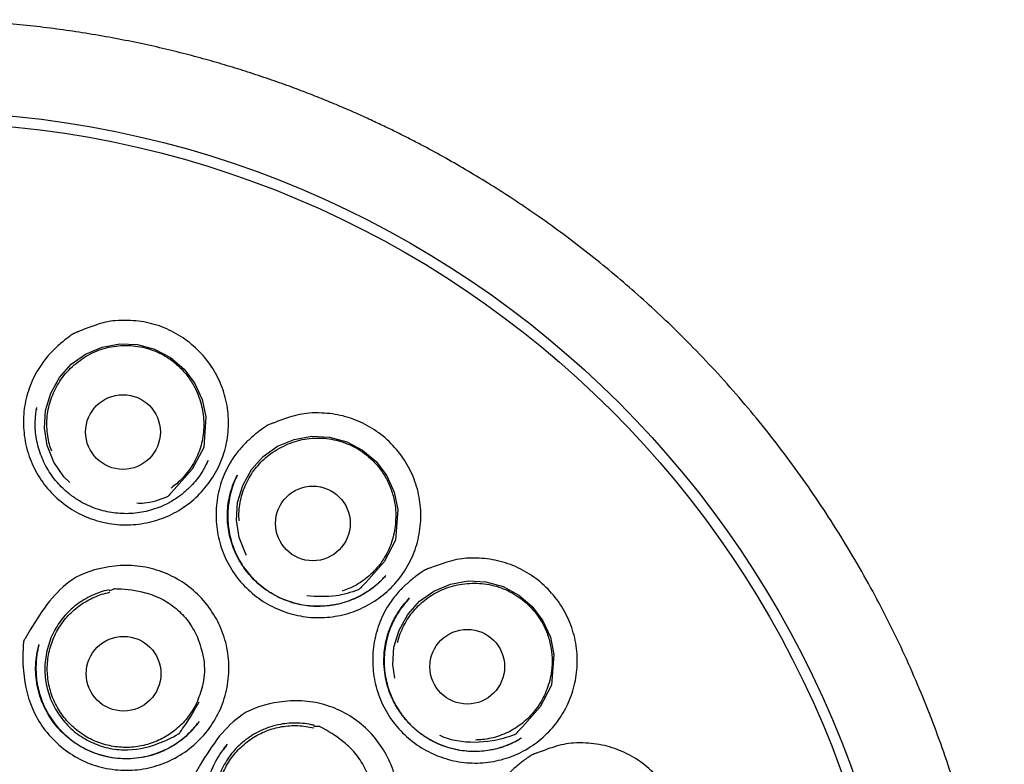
# Model space of a CAD drawing. Header units: millimetres. Extents: x 8 to 1378, y 12 to 1046.
# Tile 59 of 64: x 705 to 721, y 1034 to 1046. Entities that reach past the tile are written whole.
import ezdxf

# ---------------------------------------------------------------- set-up
doc = ezdxf.new("R2010")
doc.units = ezdxf.units.MM

msp = doc.modelspace()

# ---------------------------------------------------------------- linework, layer by layer
at = {"color": 7, "linetype": 'Continuous', "lineweight": 30}
for p, q in [((705.384, 1039.456), (705.383, 1039.445)), ((705.385, 1039.451), (705.388, 1039.465)), ((708.178, 1038.569), (708.189, 1038.592)), ((708.192, 1038.602), (708.187, 1038.591)), ((708.675, 1038.357), (708.683, 1038.373)), ((711.11, 1036.72), (711.095, 1036.703)), ((711.493, 1036.337), (711.509, 1036.354)), ((708.032, 1035.712), (708.021, 1035.725)), ((705.417, 1035.555), (705.426, 1035.587)), ((705.424, 1035.587), (705.426, 1035.594)), ((708.023, 1034.29), (708.031, 1034.3)), ((713.313, 1034.04), (713.323, 1034.045))]:
    msp.add_line(p, q, dxfattribs=at)
at = {"color": 7, "linetype": 'Continuous', "lineweight": 30, "flags": 128}
for points in [[(705.934, 1038.252), (705.834, 1038.345), (705.669, 1038.588), (705.56, 1038.861), (705.515, 1039.147), (705.533, 1039.436), (705.617, 1039.718), (705.76, 1039.977), (705.953, 1040.193), (706.19, 1040.361), (706.461, 1040.475), (706.75, 1040.528), (707.04, 1040.515), (707.323, 1040.439), (707.583, 1040.304), (707.808, 1040.115), (707.985, 1039.88), (708.106, 1039.614), (708.166, 1039.329), (708.129, 1038.828), (707.94, 1038.473), (707.646, 1038.135), (707.595, 1038.082), (707.595, 1038.082)], [(708.829, 1037.059), (708.818, 1037.076), (708.711, 1037.349), (708.666, 1037.636), (708.685, 1037.925), (708.77, 1038.206), (708.912, 1038.464), (709.106, 1038.679), (709.342, 1038.847), (709.613, 1038.96), (709.903, 1039.012), (710.196, 1038.998), (710.478, 1038.921), (710.737, 1038.784), (710.96, 1038.595), (711.135, 1038.36), (711.256, 1038.093), (711.315, 1037.807), (711.278, 1037.306), (711.088, 1036.951), (710.793, 1036.614), (710.742, 1036.561), (710.742, 1036.561)], [(711.265, 1035.039), (711.231, 1035.259), (711.25, 1035.548), (711.335, 1035.83), (711.477, 1036.087), (711.67, 1036.303), (711.907, 1036.471), (712.177, 1036.583), (712.467, 1036.636), (712.759, 1036.621), (713.041, 1036.544), (713.3, 1036.406), (713.522, 1036.217), (713.697, 1035.982), (713.818, 1035.714), (713.877, 1035.428), (713.839, 1034.926), (713.65, 1034.571), (713.355, 1034.234), (713.303, 1034.181), (713.303, 1034.181)]]:
    msp.add_lwpolyline(points, dxfattribs=at)
at = {"color": 7, "linetype": 'Continuous', "lineweight": 30}
for centre, radius in [((703.385, 1027.997), 16.35), ((703.385, 1027.997), 16.174), ((706.804, 1039.081), 0.613), ((709.92, 1037.581), 0.613), ((706.813, 1035.114), 0.613), ((712.454, 1035.229), 0.613)]:
    msp.add_circle(centre, radius, dxfattribs=at)
for points, knots in [([(713.156, 1012.879), (713.162, 1012.883), (713.175, 1012.892), (713.203, 1012.912), (713.245, 1012.941), (713.303, 1012.982), (713.372, 1013.029), (713.449, 1013.082), (713.56, 1013.158), (713.704, 1013.26), (713.9, 1013.402), (714.124, 1013.568), (714.377, 1013.764), (714.644, 1013.977), (714.923, 1014.21), (715.207, 1014.457), (715.49, 1014.714), (715.798, 1015.005), (716.125, 1015.33), (716.467, 1015.69), (716.792, 1016.051), (717.113, 1016.428), (717.429, 1016.819), (717.739, 1017.227), (718.034, 1017.638), (718.315, 1018.054), (718.585, 1018.477), (718.857, 1018.931), (719.129, 1019.418), (719.398, 1019.939), (719.65, 1020.469), (719.887, 1021.011), (720.107, 1021.564), (720.31, 1022.13), (720.494, 1022.703), (720.659, 1023.283), (720.804, 1023.864), (720.929, 1024.444), (721.034, 1025.023), (721.119, 1025.604), (721.187, 1026.19), (721.235, 1026.782), (721.263, 1027.38), (721.272, 1027.981), (721.26, 1028.583), (721.228, 1029.182), (721.176, 1029.775), (721.106, 1030.361), (721.017, 1030.942), (720.908, 1031.523), (720.78, 1032.103), (720.632, 1032.681), (720.465, 1033.256), (720.278, 1033.826), (720.072, 1034.388), (719.848, 1034.94), (719.608, 1035.481), (719.351, 1036.012), (719.075, 1036.536), (718.782, 1037.053), (718.469, 1037.561), (718.141, 1038.06), (717.795, 1038.547), (717.436, 1039.021), (717.061, 1039.481), (716.673, 1039.927), (716.27, 1040.361), (715.874, 1040.759), (715.488, 1041.125), (715.114, 1041.459), (714.73, 1041.784), (714.338, 1042.097), (713.94, 1042.396), (713.548, 1042.675), (713.165, 1042.933), (712.793, 1043.17), (712.424, 1043.392), (712.059, 1043.601), (711.752, 1043.767), (711.505, 1043.896), (711.313, 1043.992), (711.112, 1044.09), (710.895, 1044.193), (710.655, 1044.302), (710.399, 1044.414), (710.127, 1044.527), (709.839, 1044.642), (709.529, 1044.759), (709.199, 1044.876), (708.859, 1044.989), (708.512, 1045.097), (708.158, 1045.199), (707.787, 1045.298), (707.399, 1045.392), (706.993, 1045.481), (706.57, 1045.563), (706.143, 1045.636), (705.711, 1045.698), (705.276, 1045.75), (704.826, 1045.793), (704.36, 1045.824), (703.878, 1045.845), (703.551, 1045.848), (703.385, 1045.849)], [0, 0, 0, 0, 0.0005454, 0.00119, 0.002427, 0.0039643, 0.0058172, 0.0079008, 0.0100702, 0.0145756, 0.0194033, 0.0258703, 0.0328287, 0.0402698, 0.048186, 0.056552, 0.0649157, 0.0731355, 0.0842096, 0.0950265, 0.1055939, 0.1159184, 0.1273197, 0.1384297, 0.1493859, 0.1603284, 0.1712361, 0.1821128, 0.1949031, 0.2076755, 0.220444, 0.2332216, 0.2462542, 0.259323, 0.2724433, 0.2855886, 0.2987078, 0.3115447, 0.3243373, 0.3371091, 0.3498736, 0.3628768, 0.3759016, 0.3889633, 0.4020873, 0.4152397, 0.4281285, 0.4409652, 0.4537637, 0.4665381, 0.4795345, 0.4925346, 0.505553, 0.5186049, 0.5317053, 0.5446256, 0.5575143, 0.5703537, 0.5831554, 0.5961629, 0.6091539, 0.6221384, 0.6351337, 0.6481553, 0.6609863, 0.6738657, 0.6867611, 0.6996398, 0.7105592, 0.7214823, 0.7324177, 0.7433519, 0.7542541, 0.7649491, 0.7747814, 0.7843818, 0.793759, 0.8029189, 0.8118668, 0.8165276, 0.8211307, 0.825887, 0.8311232, 0.8368451, 0.8430559, 0.8493639, 0.8561192, 0.8633192, 0.8709559, 0.8790176, 0.8867021, 0.8947202, 0.9030741, 0.9117659, 0.9207984, 0.9301754, 0.9399019, 0.9491301, 0.9586629, 0.9685073, 0.9786715, 0.9891654, 1, 1, 1, 1]), ([(706.356, 1040.837), (706.409, 1040.854), (706.514, 1040.888), (706.692, 1040.912), (706.932, 1040.918), (707.235, 1040.883), (707.567, 1040.766), (707.87, 1040.584), (708.127, 1040.343), (708.333, 1040.056), (708.471, 1039.732), (708.541, 1039.388), (708.536, 1039.035), (708.46, 1038.691), (708.311, 1038.372), (708.1, 1038.09), (707.836, 1037.858), (707.53, 1037.684), (707.193, 1037.58), (706.841, 1037.545), (706.49, 1037.585), (706.154, 1037.696), (705.849, 1037.875), (705.587, 1038.112), (705.381, 1038.398), (705.238, 1038.72), (705.168, 1039.065), (705.166, 1039.416), (705.239, 1039.76), (705.349, 1040.009), (705.452, 1040.173), (705.521, 1040.268), (705.59, 1040.35), (705.658, 1040.422), (705.725, 1040.486), (705.794, 1040.546), (705.865, 1040.603), (705.922, 1040.647), (705.962, 1040.676), (705.979, 1040.688), (705.986, 1040.693), (705.99, 1040.696), (705.995, 1040.698), (706.005, 1040.702), (706.026, 1040.711), (706.06, 1040.725), (706.17, 1040.77), (706.271, 1040.806), (706.356, 1040.837)], [0, 0, 0, 0, 0.01595, 0.031374, 0.050821, 0.084081, 0.117157, 0.150126, 0.18349, 0.216741, 0.249736, 0.282947, 0.316111, 0.349443, 0.382669, 0.4158, 0.449025, 0.48211, 0.515264, 0.54853, 0.581749, 0.614998, 0.648251, 0.681401, 0.714622, 0.74765, 0.780863, 0.814193, 0.847207, 0.880238, 0.891251, 0.902347, 0.91358, 0.92184, 0.930606, 0.939899, 0.947763, 0.956661, 0.960277, 0.961811, 0.962475, 0.962992, 0.963104, 0.963921, 0.966129, 0.969619, 0.97439, 1, 1, 1, 1]), ([(706.036, 1040.208), (706.078, 1040.241), (706.163, 1040.307), (706.305, 1040.384), (706.454, 1040.444), (706.61, 1040.484), (706.769, 1040.503), (706.93, 1040.503), (707.09, 1040.483), (707.246, 1040.443), (707.395, 1040.385), (707.519, 1040.316), (707.621, 1040.244), (707.704, 1040.175), (707.781, 1040.098), (707.851, 1040.017), (707.914, 1039.93), (707.979, 1039.823), (708.041, 1039.695), (708.071, 1039.592), (708.085, 1039.541)], [0, 0, 0, 0, 0.062396, 0.125307, 0.18842, 0.250547, 0.312694, 0.375174, 0.437873, 0.500343, 0.562495, 0.624167, 0.66555, 0.70749, 0.750281, 0.792048, 0.833548, 0.875067, 0.937889, 1, 1, 1, 1]), ([(705.634, 1038.767), (705.621, 1038.804), (705.592, 1038.887), (705.566, 1039.02), (705.552, 1039.164), (705.556, 1039.309), (705.575, 1039.452), (705.61, 1039.592), (705.662, 1039.728), (705.728, 1039.856), (705.811, 1039.982), (705.912, 1040.102), (705.995, 1040.173), (706.036, 1040.208)], [0, 0, 0, 0, 0.074114, 0.164595, 0.254789, 0.344982, 0.435463, 0.525657, 0.61585, 0.706331, 0.796524, 0.898262, 1, 1, 1, 1]), ([(708.2, 1038.616), (708.185, 1038.584), (708.155, 1038.518), (708.098, 1038.418), (708.029, 1038.318), (707.938, 1038.209), (707.822, 1038.097), (707.679, 1037.988), (707.534, 1037.903), (707.391, 1037.84), (707.254, 1037.794), (707.113, 1037.762), (706.969, 1037.743), (706.825, 1037.739), (706.683, 1037.748), (706.543, 1037.771), (706.392, 1037.81), (706.232, 1037.871), (706.069, 1037.958), (705.931, 1038.055), (705.815, 1038.156), (705.719, 1038.257), (705.632, 1038.369), (705.555, 1038.489), (705.49, 1038.618), (705.437, 1038.753), (705.397, 1038.894), (705.372, 1039.033), (705.362, 1039.165), (705.364, 1039.284), (705.373, 1039.389), (705.384, 1039.453), (705.389, 1039.483)], [0, 0, 0, 0, 0.025844, 0.052884, 0.081279, 0.110929, 0.151522, 0.193136, 0.235854, 0.268695, 0.302102, 0.335847, 0.369384, 0.402728, 0.435767, 0.468521, 0.501095, 0.544348, 0.586838, 0.629128, 0.661329, 0.693685, 0.726295, 0.759435, 0.792975, 0.826664, 0.860767, 0.894563, 0.925463, 0.953246, 0.978086, 1, 1, 1, 1]), ([(708.085, 1039.541), (708.097, 1039.494), (708.119, 1039.4), (708.132, 1039.256), (708.131, 1039.112), (708.112, 1038.968), (708.077, 1038.828), (708.028, 1038.692), (707.962, 1038.563), (707.883, 1038.442), (707.791, 1038.331), (707.694, 1038.236), (707.625, 1038.185), (707.593, 1038.162)], [0, 0, 0, 0, 0.092506, 0.185307, 0.277813, 0.370318, 0.463119, 0.555625, 0.648131, 0.740932, 0.833438, 0.925944, 1, 1, 1, 1]), ([(709.536, 1039.325), (709.59, 1039.341), (709.696, 1039.373), (709.874, 1039.395), (710.114, 1039.397), (710.415, 1039.357), (710.746, 1039.235), (711.046, 1039.049), (711.3, 1038.803), (711.501, 1038.513), (711.635, 1038.187), (711.7, 1037.841), (711.69, 1037.489), (711.61, 1037.146), (711.456, 1036.828), (711.242, 1036.549), (710.975, 1036.321), (710.667, 1036.151), (710.329, 1036.052), (709.977, 1036.022), (709.626, 1036.068), (709.292, 1036.184), (708.99, 1036.368), (708.731, 1036.609), (708.53, 1036.898), (708.391, 1037.222), (708.326, 1037.569), (708.329, 1037.921), (708.406, 1038.263), (708.52, 1038.511), (708.624, 1038.674), (708.695, 1038.768), (708.765, 1038.849), (708.834, 1038.92), (708.902, 1038.983), (708.971, 1039.042), (709.043, 1039.098), (709.101, 1039.141), (709.141, 1039.169), (709.158, 1039.181), (709.166, 1039.186), (709.169, 1039.189), (709.174, 1039.191), (709.184, 1039.195), (709.205, 1039.204), (709.24, 1039.217), (709.351, 1039.26), (709.451, 1039.295), (709.536, 1039.325)], [0, 0, 0, 0, 0.01595, 0.031374, 0.050821, 0.084081, 0.117157, 0.150126, 0.18349, 0.216741, 0.249736, 0.282947, 0.316111, 0.349443, 0.382669, 0.415801, 0.449025, 0.48211, 0.515264, 0.548529, 0.581749, 0.614998, 0.648251, 0.681401, 0.714622, 0.74765, 0.780863, 0.814193, 0.847207, 0.880238, 0.89125, 0.902346, 0.91358, 0.92184, 0.930606, 0.939899, 0.947763, 0.956661, 0.960277, 0.961811, 0.962475, 0.962992, 0.963104, 0.96392, 0.966129, 0.969619, 0.97439, 1, 1, 1, 1]), ([(709.517, 1038.885), (709.567, 1038.903), (709.668, 1038.941), (709.826, 1038.973), (709.987, 1038.986), (710.148, 1038.978), (710.305, 1038.95), (710.459, 1038.902), (710.606, 1038.836), (710.743, 1038.752), (710.868, 1038.652), (710.967, 1038.55), (711.043, 1038.452), (711.101, 1038.361), (711.153, 1038.265), (711.196, 1038.166), (711.23, 1038.065), (711.261, 1037.944), (711.282, 1037.803), (711.28, 1037.696), (711.279, 1037.643)], [0, 0, 0, 0, 0.062398, 0.125307, 0.188422, 0.250547, 0.312695, 0.375174, 0.437874, 0.500343, 0.562495, 0.624167, 0.665549, 0.707489, 0.750281, 0.792047, 0.833548, 0.875067, 0.937889, 1, 1, 1, 1]), ([(708.709, 1037.625), (708.708, 1037.665), (708.704, 1037.752), (708.718, 1037.888), (708.748, 1038.029), (708.794, 1038.167), (708.854, 1038.298), (708.929, 1038.421), (709.018, 1038.535), (709.119, 1038.639), (709.236, 1038.734), (709.368, 1038.819), (709.468, 1038.863), (709.517, 1038.885)], [0, 0, 0, 0, 0.0741143, 0.1645953, 0.2547887, 0.3449821, 0.4354631, 0.5256565, 0.6158499, 0.7063309, 0.7965243, 0.8982622, 1, 1, 1, 1]), ([(711.116, 1036.724), (711.109, 1036.717), (711.093, 1036.699), (711.063, 1036.665), (711.023, 1036.624), (710.97, 1036.575), (710.905, 1036.522), (710.814, 1036.456), (710.698, 1036.387), (710.558, 1036.323), (710.415, 1036.274), (710.269, 1036.241), (710.122, 1036.222), (709.976, 1036.218), (709.831, 1036.228), (709.69, 1036.252), (709.551, 1036.289), (709.417, 1036.34), (709.289, 1036.403), (709.167, 1036.478), (709.053, 1036.564), (708.947, 1036.66), (708.852, 1036.767), (708.767, 1036.881), (708.693, 1037.005), (708.63, 1037.136), (708.581, 1037.274), (708.544, 1037.417), (708.522, 1037.565), (708.515, 1037.716), (708.524, 1037.869), (708.546, 1038.003), (708.574, 1038.112), (708.6, 1038.192), (708.626, 1038.258), (708.649, 1038.311), (708.669, 1038.351), (708.68, 1038.372), (708.685, 1038.381)], [0, 0, 0, 0, 0.007952, 0.01872, 0.032435, 0.049135, 0.068843, 0.091575, 0.127452, 0.163016, 0.198184, 0.232886, 0.267188, 0.301147, 0.334668, 0.367763, 0.400823, 0.434053, 0.467174, 0.500097, 0.533191, 0.566381, 0.599373, 0.632314, 0.665565, 0.699202, 0.733077, 0.767429, 0.802173, 0.837211, 0.872634, 0.908557, 0.931348, 0.951063, 0.967709, 0.981346, 0.99208, 1, 1, 1, 1]), ([(708.673, 1038.358), (708.668, 1038.346), (708.655, 1038.319), (708.635, 1038.271), (708.613, 1038.212), (708.589, 1038.143), (708.567, 1038.066), (708.546, 1037.969), (708.529, 1037.854), (708.521, 1037.721), (708.526, 1037.585), (708.543, 1037.446), (708.575, 1037.307), (708.621, 1037.169), (708.68, 1037.036), (708.751, 1036.911), (708.834, 1036.794), (708.926, 1036.686), (709.027, 1036.589), (709.148, 1036.493), (709.289, 1036.404), (709.453, 1036.327), (709.611, 1036.274), (709.76, 1036.242), (709.9, 1036.225), (710.042, 1036.222), (710.187, 1036.233), (710.331, 1036.258), (710.475, 1036.298), (710.614, 1036.353), (710.743, 1036.419), (710.856, 1036.491), (710.951, 1036.564), (711.031, 1036.634), (711.077, 1036.682), (711.098, 1036.705)], [0, 0, 0, 0, 0.009782, 0.021996, 0.036735, 0.054064, 0.073634, 0.093749, 0.124505, 0.155929, 0.188107, 0.221143, 0.255035, 0.289474, 0.323846, 0.357885, 0.391658, 0.425093, 0.458164, 0.490848, 0.533853, 0.576379, 0.618973, 0.651438, 0.684494, 0.718164, 0.752367, 0.787023, 0.822218, 0.858006, 0.892953, 0.924663, 0.953036, 0.978127, 1, 1, 1, 1]), ([(707.595, 1038.082), (707.579, 1038.067), (707.557, 1038.046), (707.538, 1038.022), (707.531, 1038.018), (707.531, 1038.017), (707.529, 1038.017), (707.524, 1038.015), (707.403, 1037.969), (707.24, 1037.905), (707.074, 1037.91), (707.033, 1037.911)], [0, 0, 0, 0, 0.1107149, 0.1501228, 0.1503438, 0.1507647, 0.152212, 0.1575368, 0.177917, 0.7998709, 1, 1, 1, 1]), ([(711.279, 1037.643), (711.276, 1037.595), (711.27, 1037.498), (711.24, 1037.357), (711.196, 1037.219), (711.136, 1037.088), (711.062, 1036.964), (710.974, 1036.849), (710.874, 1036.745), (710.762, 1036.652), (710.641, 1036.573), (710.521, 1036.511), (710.439, 1036.483), (710.403, 1036.47)], [0, 0, 0, 0, 0.0925059, 0.1853067, 0.2778126, 0.3703184, 0.4631193, 0.5556251, 0.648131, 0.7409319, 0.8334377, 0.9259436, 1, 1, 1, 1]), ([(712.12, 1036.946), (712.174, 1036.962), (712.28, 1036.993), (712.458, 1037.013), (712.697, 1037.013), (712.998, 1036.971), (713.328, 1036.846), (713.625, 1036.657), (713.877, 1036.409), (714.076, 1036.117), (714.207, 1035.79), (714.269, 1035.443), (714.256, 1035.09), (714.173, 1034.747), (714.017, 1034.431), (713.801, 1034.153), (713.532, 1033.927), (713.223, 1033.76), (712.885, 1033.663), (712.533, 1033.636), (712.184, 1033.685), (711.851, 1033.804), (711.55, 1033.99), (711.294, 1034.234), (711.095, 1034.525), (710.959, 1034.851), (710.896, 1035.198), (710.903, 1035.55), (710.983, 1035.893), (711.098, 1036.14), (711.204, 1036.302), (711.275, 1036.395), (711.345, 1036.476), (711.415, 1036.547), (711.484, 1036.609), (711.553, 1036.667), (711.626, 1036.723), (711.683, 1036.766), (711.724, 1036.794), (711.741, 1036.805), (711.749, 1036.81), (711.752, 1036.813), (711.757, 1036.815), (711.767, 1036.819), (711.788, 1036.828), (711.823, 1036.841), (711.934, 1036.883), (712.035, 1036.917), (712.12, 1036.946)], [0, 0, 0, 0, 0.01595, 0.031373, 0.050821, 0.084081, 0.117157, 0.150126, 0.18349, 0.216742, 0.249736, 0.282948, 0.316111, 0.349444, 0.382669, 0.415801, 0.449025, 0.48211, 0.515264, 0.548529, 0.581749, 0.614998, 0.648251, 0.681401, 0.714622, 0.747649, 0.780863, 0.814192, 0.847207, 0.880237, 0.89125, 0.902346, 0.91358, 0.921839, 0.930606, 0.939899, 0.947763, 0.956661, 0.960277, 0.961811, 0.962475, 0.962992, 0.963104, 0.96392, 0.966129, 0.969619, 0.97439, 1, 1, 1, 1]), ([(705.597, 1036.307), (705.712, 1036.435), (705.974, 1036.723), (706.484, 1036.871), (706.944, 1036.904), (707.314, 1036.841), (707.661, 1036.704), (707.968, 1036.49), (708.222, 1036.217), (708.41, 1035.894), (708.525, 1035.539), (708.555, 1035.167), (708.506, 1034.795), (708.375, 1034.446), (708.171, 1034.132), (707.901, 1033.874), (707.583, 1033.676), (707.23, 1033.556), (706.859, 1033.514), (706.487, 1033.557), (706.132, 1033.678), (705.814, 1033.877), (705.547, 1034.138), (705.277, 1034.551), (705.154, 1035.076), (705.158, 1035.482), (705.174, 1035.647), (705.175, 1035.654), (705.175, 1035.656), (705.175, 1035.656), (705.179, 1035.666), (705.22, 1035.723), (705.34, 1035.951), (705.486, 1036.153), (705.597, 1036.307)], [0, 0, 0, 0, 0.048216, 0.10897, 0.143984, 0.179183, 0.214255, 0.249211, 0.284328, 0.31938, 0.354264, 0.389454, 0.424605, 0.459922, 0.494719, 0.530036, 0.565299, 0.600106, 0.635214, 0.67028, 0.705518, 0.740623, 0.77567, 0.810789, 0.879404, 0.924527, 0.926012, 0.9264, 0.926505, 0.926535, 0.926551, 0.9294, 0.946253, 1, 1, 1, 1]), ([(710.742, 1036.561), (710.726, 1036.546), (710.704, 1036.525), (710.685, 1036.502), (710.679, 1036.497), (710.678, 1036.497), (710.677, 1036.496), (710.672, 1036.494), (710.55, 1036.449), (710.269, 1036.361), (709.981, 1036.38), (709.819, 1036.391)], [0, 0, 0, 0, 0.06867, 0.093325, 0.093463, 0.093727, 0.094637, 0.097992, 0.110846, 0.501329, 1, 1, 1, 1]), ([(711.31, 1035.628), (711.321, 1035.666), (711.343, 1035.751), (711.397, 1035.876), (711.467, 1036.003), (711.551, 1036.121), (711.648, 1036.228), (711.756, 1036.324), (711.874, 1036.407), (712.001, 1036.476), (712.141, 1036.533), (712.292, 1036.575), (712.4, 1036.587), (712.454, 1036.593)], [0, 0, 0, 0, 0.0741143, 0.1645953, 0.2547887, 0.3449821, 0.4354631, 0.5256565, 0.6158499, 0.7063309, 0.7965243, 0.8982622, 1, 1, 1, 1]), ([(712.454, 1036.593), (712.507, 1036.597), (712.614, 1036.603), (712.775, 1036.587), (712.933, 1036.552), (713.084, 1036.497), (713.227, 1036.424), (713.359, 1036.333), (713.48, 1036.226), (713.587, 1036.105), (713.677, 1035.973), (713.741, 1035.846), (713.784, 1035.73), (713.813, 1035.626), (713.834, 1035.52), (713.846, 1035.412), (713.85, 1035.305), (713.843, 1035.181), (713.822, 1035.039), (713.788, 1034.938), (713.772, 1034.887)], [0, 0, 0, 0, 0.062399, 0.125307, 0.188422, 0.250547, 0.312695, 0.375174, 0.437873, 0.500343, 0.562494, 0.624165, 0.665547, 0.707488, 0.750281, 0.792047, 0.833548, 0.875067, 0.937889, 1, 1, 1, 1]), ([(706.577, 1036.491), (706.562, 1036.488), (706.452, 1036.464), (706.253, 1036.388), (706.004, 1036.23), (705.797, 1036.021), (705.641, 1035.771), (705.546, 1035.491), (705.509, 1035.197), (705.541, 1034.904), (705.636, 1034.626), (705.791, 1034.374), (705.995, 1034.16), (706.243, 1033.999), (706.518, 1033.895), (706.905, 1033.839), (707.322, 1033.926), (707.613, 1034.065), (707.725, 1034.131), (707.729, 1034.134), (707.731, 1034.135), (707.731, 1034.135), (707.737, 1034.141), (707.764, 1034.189), (707.887, 1034.352), (707.983, 1034.524), (708.056, 1034.655)], [0, 0, 0, 0, 0.008427, 0.06241, 0.116574, 0.170155, 0.22359, 0.278075, 0.332507, 0.385921, 0.439465, 0.493622, 0.54764, 0.601233, 0.65505, 0.708958, 0.814923, 0.883987, 0.88625, 0.886842, 0.887002, 0.887049, 0.887074, 0.89145, 0.917343, 1, 1, 1, 1]), ([(708.026, 1034.664), (708.012, 1034.635), (707.979, 1034.566), (707.916, 1034.463), (707.836, 1034.358), (707.745, 1034.261), (707.645, 1034.174), (707.536, 1034.099), (707.42, 1034.034), (707.299, 1033.982), (707.172, 1033.942), (707.042, 1033.916), (706.91, 1033.903), (706.777, 1033.904), (706.645, 1033.919), (706.516, 1033.947), (706.39, 1033.988), (706.268, 1034.041), (706.153, 1034.107), (706.045, 1034.185), (705.946, 1034.272), (705.856, 1034.37), (705.777, 1034.476), (705.709, 1034.59), (705.653, 1034.711), (705.61, 1034.836), (705.58, 1034.965), (705.563, 1035.096), (705.56, 1035.229), (705.57, 1035.361), (705.594, 1035.491), (705.632, 1035.618), (705.682, 1035.741), (705.744, 1035.858), (705.818, 1035.967), (705.903, 1036.069), (705.998, 1036.161), (706.102, 1036.243), (706.214, 1036.314), (706.333, 1036.373), (706.457, 1036.42), (706.543, 1036.441), (706.586, 1036.451)], [0, 0, 0, 0, 0.018535, 0.043701, 0.068866, 0.094032, 0.119198, 0.144364, 0.169529, 0.194695, 0.219861, 0.245027, 0.270193, 0.295358, 0.320524, 0.34569, 0.370856, 0.396021, 0.421187, 0.446353, 0.471519, 0.496685, 0.52185, 0.547016, 0.572182, 0.597348, 0.622513, 0.647679, 0.672845, 0.698011, 0.723176, 0.748342, 0.773508, 0.798674, 0.82384, 0.849005, 0.874171, 0.899337, 0.924503, 0.949668, 0.974834, 1, 1, 1, 1]), ([(706.576, 1036.471), (706.595, 1036.48), (706.621, 1036.491), (706.649, 1036.504), (706.659, 1036.508), (706.662, 1036.51), (706.663, 1036.51), (706.663, 1036.51), (706.663, 1036.51), (706.663, 1036.51), (706.663, 1036.51), (706.663, 1036.51), (706.665, 1036.51), (706.669, 1036.51), (706.688, 1036.51), (706.856, 1036.505), (707.117, 1036.47), (707.44, 1036.353), (707.681, 1036.19), (707.885, 1035.982), (707.976, 1035.811), (708.021, 1035.725)], [0, 0, 0, 0, 0.035771, 0.047004, 0.053074, 0.053721, 0.053908, 0.054003, 0.054015, 0.054027, 0.054064, 0.054125, 0.054616, 0.056744, 0.060347, 0.088199, 0.3436, 0.50664, 0.670663, 0.835119, 1, 1, 1, 1]), ([(713.343, 1034.057), (713.324, 1034.045), (713.281, 1034.018), (713.211, 1033.98), (713.14, 1033.949), (713.072, 1033.922), (712.986, 1033.894), (712.881, 1033.867), (712.756, 1033.846), (712.622, 1033.835), (712.481, 1033.837), (712.336, 1033.854), (712.191, 1033.885), (712.05, 1033.93), (711.917, 1033.988), (711.791, 1034.058), (711.674, 1034.138), (711.567, 1034.228), (711.46, 1034.336), (711.357, 1034.465), (711.262, 1034.618), (711.186, 1034.781), (711.13, 1034.955), (711.095, 1035.137), (711.084, 1035.308), (711.091, 1035.466), (711.111, 1035.608), (711.145, 1035.748), (711.193, 1035.884), (711.255, 1036.015), (711.329, 1036.138), (711.413, 1036.253), (711.477, 1036.322), (711.509, 1036.357)], [0, 0, 0, 0, 0.018, 0.039215, 0.055396, 0.072537, 0.090358, 0.118366, 0.147935, 0.179103, 0.211896, 0.246179, 0.280787, 0.315045, 0.348978, 0.382185, 0.414893, 0.447361, 0.479312, 0.520938, 0.562159, 0.603911, 0.646119, 0.689024, 0.732442, 0.76535, 0.798705, 0.832382, 0.865998, 0.899593, 0.933266, 0.966667, 1, 1, 1, 1]), ([(711.492, 1036.339), (711.476, 1036.32), (711.439, 1036.279), (711.383, 1036.205), (711.323, 1036.121), (711.265, 1036.023), (711.212, 1035.915), (711.166, 1035.797), (711.129, 1035.668), (711.103, 1035.531), (711.089, 1035.386), (711.09, 1035.239), (711.106, 1035.093), (711.136, 1034.951), (711.178, 1034.815), (711.233, 1034.685), (711.298, 1034.563), (711.382, 1034.437), (711.486, 1034.31), (711.615, 1034.187), (711.758, 1034.081), (711.916, 1033.991), (712.085, 1033.92), (712.249, 1033.874), (712.404, 1033.849), (712.546, 1033.84), (712.688, 1033.844), (712.842, 1033.863), (713.004, 1033.902), (713.168, 1033.961), (713.266, 1034.014), (713.313, 1034.04)], [0, 0, 0, 0, 0.018266, 0.040002, 0.065188, 0.092151, 0.120649, 0.150708, 0.182368, 0.215652, 0.250417, 0.28546, 0.320148, 0.354527, 0.388285, 0.421461, 0.454156, 0.48645, 0.528795, 0.570496, 0.612584, 0.655332, 0.698787, 0.742763, 0.7761, 0.809892, 0.84391, 0.87721, 0.920306, 0.962109, 1, 1, 1, 1]), ([(708.021, 1035.725), (708.065, 1035.6), (708.153, 1035.35), (708.14, 1034.976), (708.06, 1034.758), (708.026, 1034.664)], [0, 0, 0, 0, 0.362866, 0.725732, 1, 1, 1, 1]), ([(708.053, 1034.329), (708.02, 1034.286), (707.953, 1034.2), (707.834, 1034.082), (707.71, 1033.984), (707.584, 1033.905), (707.462, 1033.842), (707.332, 1033.792), (707.184, 1033.75), (707.019, 1033.722), (706.84, 1033.713), (706.665, 1033.725), (706.496, 1033.757), (706.335, 1033.808), (706.184, 1033.874), (706.042, 1033.956), (705.91, 1034.052), (705.788, 1034.165), (705.677, 1034.292), (705.581, 1034.432), (705.5, 1034.584), (705.436, 1034.747), (705.393, 1034.917), (705.37, 1035.089), (705.369, 1035.261), (705.386, 1035.428), (705.412, 1035.535), (705.424, 1035.587)], [0, 0, 0, 0, 0.039522, 0.080269, 0.122365, 0.15497, 0.188426, 0.222289, 0.255909, 0.300249, 0.343477, 0.385789, 0.427529, 0.468194, 0.508024, 0.547244, 0.586764, 0.626772, 0.667433, 0.708618, 0.750269, 0.792665, 0.835144, 0.877327, 0.919151, 0.960549, 1, 1, 1, 1]), ([(705.416, 1035.558), (705.411, 1035.533), (705.398, 1035.478), (705.385, 1035.389), (705.376, 1035.287), (705.374, 1035.173), (705.381, 1035.048), (705.401, 1034.917), (705.433, 1034.786), (705.481, 1034.646), (705.548, 1034.5), (705.639, 1034.354), (705.743, 1034.221), (705.859, 1034.103), (705.986, 1034.001), (706.123, 1033.913), (706.269, 1033.84), (706.426, 1033.783), (706.591, 1033.743), (706.761, 1033.722), (706.936, 1033.721), (707.112, 1033.741), (707.287, 1033.783), (707.457, 1033.845), (707.606, 1033.922), (707.734, 1034.007), (707.842, 1034.094), (707.94, 1034.188), (707.996, 1034.257), (708.023, 1034.29)], [0, 0, 0, 0, 0.019487, 0.041895, 0.067255, 0.0956, 0.126846, 0.160473, 0.194024, 0.22728, 0.270901, 0.313491, 0.355242, 0.396289, 0.436544, 0.47654, 0.51711, 0.558377, 0.600397, 0.643022, 0.686188, 0.730161, 0.774798, 0.819697, 0.864971, 0.89922, 0.933701, 0.96838, 1, 1, 1, 1]), ([(713.772, 1034.887), (713.755, 1034.842), (713.72, 1034.752), (713.65, 1034.626), (713.567, 1034.507), (713.471, 1034.399), (713.364, 1034.303), (713.246, 1034.219), (713.119, 1034.149), (712.986, 1034.093), (712.847, 1034.053), (712.714, 1034.03), (712.627, 1034.027), (712.589, 1034.025)], [0, 0, 0, 0, 0.092506, 0.185307, 0.277813, 0.370318, 0.463119, 0.555625, 0.648131, 0.740932, 0.833438, 0.925944, 1, 1, 1, 1]), ([(708.388, 1034.092), (708.504, 1034.219), (708.766, 1034.507), (709.277, 1034.653), (709.737, 1034.683), (710.106, 1034.619), (710.453, 1034.48), (710.758, 1034.264), (711.011, 1033.99), (711.197, 1033.666), (711.311, 1033.31), (711.34, 1032.937), (711.289, 1032.566), (711.156, 1032.216), (710.951, 1031.904), (710.68, 1031.646), (710.362, 1031.45), (710.008, 1031.331), (709.638, 1031.291), (709.266, 1031.336), (708.912, 1031.459), (708.596, 1031.659), (708.33, 1031.922), (708.061, 1032.336), (707.941, 1032.862), (707.946, 1033.269), (707.963, 1033.433), (707.964, 1033.44), (707.964, 1033.442), (707.964, 1033.443), (707.968, 1033.452), (708.009, 1033.509), (708.13, 1033.736), (708.277, 1033.938), (708.388, 1034.092)], [0, 0, 0, 0, 0.048216, 0.10897, 0.143984, 0.179183, 0.214255, 0.249211, 0.284329, 0.31938, 0.354265, 0.389454, 0.424606, 0.459922, 0.49472, 0.530036, 0.565299, 0.600106, 0.635214, 0.67028, 0.705518, 0.740623, 0.77567, 0.810789, 0.879404, 0.924527, 0.926012, 0.9264, 0.926505, 0.926535, 0.926551, 0.9294, 0.946253, 1, 1, 1, 1]), ([(709.947, 1034.265), (709.929, 1034.269), (709.817, 1034.295), (709.604, 1034.314), (709.312, 1034.279), (709.035, 1034.176), (708.786, 1034.018), (708.579, 1033.81), (708.422, 1033.56), (708.326, 1033.28), (708.289, 1032.986), (708.32, 1032.693), (708.414, 1032.414), (708.568, 1032.162), (708.771, 1031.947), (709.018, 1031.785), (709.293, 1031.68), (709.679, 1031.622), (710.096, 1031.708), (710.387, 1031.846), (710.499, 1031.912), (710.504, 1031.915), (710.505, 1031.915), (710.505, 1031.916), (710.511, 1031.921), (710.539, 1031.97), (710.662, 1032.132), (710.758, 1032.304), (710.832, 1032.434)], [0, 0, 0, 0, 0.008867, 0.057403, 0.10567, 0.15436, 0.203212, 0.251539, 0.299733, 0.348874, 0.397968, 0.446145, 0.494437, 0.543283, 0.592004, 0.640341, 0.68888, 0.737501, 0.833074, 0.895365, 0.897406, 0.897939, 0.898084, 0.898126, 0.898149, 0.902095, 0.925449, 1, 1, 1, 1]), ([(710.802, 1032.444), (710.782, 1032.403), (710.742, 1032.321), (710.666, 1032.208), (710.581, 1032.105), (710.487, 1032.012), (710.384, 1031.929), (710.273, 1031.857), (710.155, 1031.797), (710.031, 1031.749), (709.903, 1031.715), (709.773, 1031.693), (709.64, 1031.685), (709.508, 1031.691), (709.377, 1031.711), (709.248, 1031.743), (709.124, 1031.789), (709.005, 1031.847), (708.892, 1031.918), (708.787, 1031.999), (708.691, 1032.091), (708.605, 1032.192), (708.53, 1032.301), (708.467, 1032.418), (708.415, 1032.54), (708.377, 1032.667), (708.352, 1032.797), (708.34, 1032.929), (708.342, 1033.062), (708.357, 1033.193), (708.386, 1033.323), (708.428, 1033.448), (708.482, 1033.569), (708.549, 1033.683), (708.627, 1033.79), (708.716, 1033.889), (708.814, 1033.977), (708.921, 1034.056), (709.036, 1034.122), (709.156, 1034.177), (709.282, 1034.219), (709.411, 1034.247), (709.543, 1034.263), (709.675, 1034.264), (709.808, 1034.253), (709.894, 1034.234), (709.937, 1034.225)], [0, 0, 0, 0, 0.0234668, 0.0469337, 0.0696257, 0.0923178, 0.1150098, 0.1377019, 0.160394, 0.183086, 0.2057781, 0.2284701, 0.2511622, 0.2738542, 0.2965463, 0.3192383, 0.3419304, 0.3646225, 0.3873145, 0.4100066, 0.4326986, 0.4553907, 0.4780827, 0.5007748, 0.5234668, 0.5461589, 0.5688509, 0.591543, 0.6142351, 0.6369271, 0.6596192, 0.6823112, 0.7050033, 0.7276953, 0.7503874, 0.7730794, 0.7957715, 0.8184636, 0.8411556, 0.8638477, 0.8865397, 0.9092318, 0.9319238, 0.9546159, 0.9773079, 1, 1, 1, 1]), ([(710.915, 1032.948), (710.912, 1033.045), (710.904, 1033.238), (710.81, 1033.515), (710.664, 1033.766), (710.424, 1034.011), (710.204, 1034.156), (710.055, 1034.234), (710.037, 1034.242), (710.034, 1034.244), (710.033, 1034.245), (710.032, 1034.245), (710.032, 1034.245), (710.032, 1034.245), (710.032, 1034.245), (710.032, 1034.245), (710.031, 1034.245), (710.027, 1034.245), (710.017, 1034.245), (709.986, 1034.246), (709.958, 1034.247), (709.937, 1034.248)], [0, 0, 0, 0, 0.164881, 0.3293365, 0.49336, 0.6563996, 0.911801, 0.9396533, 0.943256, 0.945384, 0.9458745, 0.945936, 0.9459728, 0.9459849, 0.9459972, 0.9460918, 0.9462788, 0.9469256, 0.9529961, 0.9642293, 1, 1, 1, 1]), ([(713.303, 1034.181), (713.288, 1034.166), (713.266, 1034.145), (713.247, 1034.121), (713.24, 1034.117), (713.24, 1034.117), (713.239, 1034.116), (713.233, 1034.114), (713.111, 1034.068), (712.801, 1033.981), (712.382, 1033.978), (712.095, 1034.053), (712.009, 1034.103), (712.008, 1034.104)], [0, 0, 0, 0, 0.048936, 0.066506, 0.066604, 0.066793, 0.067441, 0.069832, 0.078992, 0.357262, 0.780412, 0.996991, 1, 1, 1, 1]), ([(710.323, 1031.67), (710.276, 1031.646), (710.18, 1031.599), (710.027, 1031.549), (709.872, 1031.515), (709.72, 1031.499), (709.575, 1031.498), (709.436, 1031.51), (709.306, 1031.533), (709.172, 1031.57), (709.039, 1031.621), (708.906, 1031.688), (708.784, 1031.765), (708.671, 1031.852), (708.567, 1031.95), (708.473, 1032.058), (708.389, 1032.174), (708.317, 1032.298), (708.257, 1032.428), (708.21, 1032.564), (708.175, 1032.709), (708.156, 1032.85), (708.151, 1032.987), (708.157, 1033.119), (708.176, 1033.256), (708.21, 1033.398), (708.26, 1033.541), (708.328, 1033.684), (708.413, 1033.825), (708.484, 1033.912), (708.52, 1033.956)], [0, 0, 0, 0, 0.038213, 0.078441, 0.117283, 0.154483, 0.189819, 0.22358, 0.255907, 0.286493, 0.324585, 0.359987, 0.394732, 0.429372, 0.464022, 0.49877, 0.53353, 0.568219, 0.603015, 0.637869, 0.673105, 0.711086, 0.741535, 0.773539, 0.807183, 0.842589, 0.879735, 0.918263, 0.958291, 1, 1, 1, 1]), ([(713.874, 1033.911), (713.928, 1033.927), (714.034, 1033.959), (714.212, 1033.979), (714.451, 1033.979), (714.751, 1033.937), (715.08, 1033.812), (715.378, 1033.623), (715.629, 1033.375), (715.828, 1033.083), (715.958, 1032.755), (716.02, 1032.408), (716.007, 1032.055), (715.924, 1031.712), (715.768, 1031.395), (715.552, 1031.116), (715.284, 1030.89), (714.975, 1030.722), (714.637, 1030.625), (714.285, 1030.598), (713.936, 1030.647), (713.604, 1030.765), (713.304, 1030.952), (713.048, 1031.195), (712.849, 1031.487), (712.713, 1031.813), (712.651, 1032.16), (712.658, 1032.513), (712.738, 1032.856), (712.853, 1033.104), (712.959, 1033.266), (713.03, 1033.359), (713.1, 1033.44), (713.17, 1033.511), (713.238, 1033.573), (713.308, 1033.632), (713.38, 1033.688), (713.438, 1033.73), (713.478, 1033.758), (713.495, 1033.77), (713.503, 1033.775), (713.507, 1033.778), (713.511, 1033.78), (713.522, 1033.784), (713.543, 1033.792), (713.577, 1033.805), (713.688, 1033.848), (713.789, 1033.882), (713.874, 1033.911)], [0, 0, 0, 0, 0.015951, 0.031373, 0.050821, 0.084081, 0.117157, 0.150127, 0.18349, 0.216743, 0.249736, 0.282949, 0.316111, 0.349445, 0.382669, 0.415801, 0.449025, 0.48211, 0.515264, 0.548529, 0.581749, 0.614998, 0.648251, 0.6814, 0.714622, 0.747648, 0.780863, 0.814191, 0.847207, 0.880237, 0.891249, 0.902346, 0.91358, 0.921839, 0.930605, 0.939899, 0.947763, 0.956661, 0.960277, 0.961811, 0.962475, 0.962992, 0.963104, 0.96392, 0.966129, 0.969618, 0.97439, 1, 1, 1, 1]), ([(708.496, 1033.928), (708.482, 1033.91), (708.462, 1033.886), (708.445, 1033.86), (708.44, 1033.854)], [0, 0, 0, 0, 0.758133, 1, 1, 1, 1])]:
    msp.add_open_spline(points, degree=3, knots=knots, dxfattribs=at)

doc.saveas('drawing.dxf')
